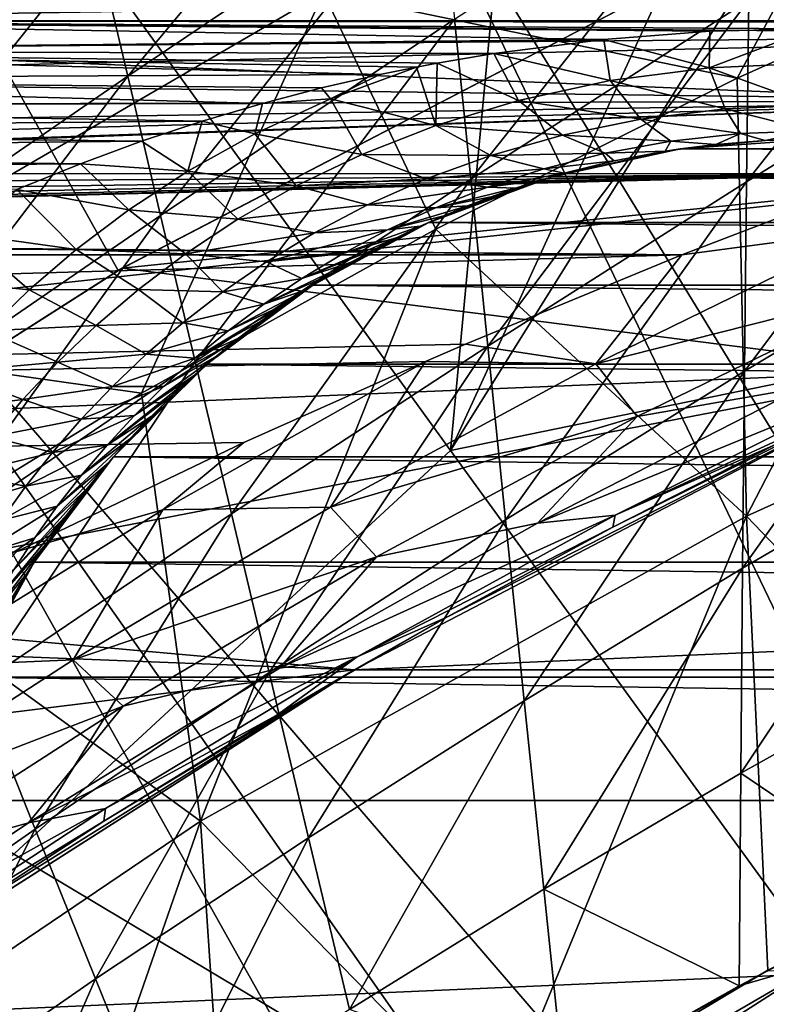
# Model space of a CAD drawing. Header units: metres. Extents: x -37.4 to 37.6, y -35 to 35.
# Tile 237 of 256: x -8.7 to -7.1, y 13.1 to 15.3. Entities that reach past the tile are written whole.
import ezdxf

# ---------------------------------------------------------------- set-up
doc = ezdxf.new("R2010")
doc.units = ezdxf.units.M
doc.layers.add('solid_506616_SW0001', color=7, linetype='CONTINUOUS')

msp = doc.modelspace()

# ---------------------------------------------------------------- linework, layer by layer
at = {"layer": 'solid_506616_SW0001'}
for points in [[(-8.553903, 16.965553, -102.800003), (-11.07969, 19.325901, -102.800003), (-19.325901, 11.07969, -102.800003)], [(-8.508724, 14.717389, -118.800003), (-9.760728, 13.918588, -118.800003), (-11.07969, 19.325901, -118.800003)], [(-7.191699, 15.403867, -118.800003), (-8.508724, 14.717389, -118.800003), (-11.07969, 19.325901, -118.800003)], [(-11.037953, 15.192441, 74.69883), (-7.63041, 17.70583, 74.661598), (-11.124949, 15.312181, 74.615677)], [(-11.037953, 15.192441, 74.69883), (-7.586429, 17.642927, 74.699814), (-7.63041, 17.70583, 74.661598)], [(-11.037953, 15.192441, 74.69883), (-7.54074, 17.577568, 74.731316), (-7.586429, 17.642927, 74.699814)], [(-11.037953, 15.192441, 74.69883), (-10.943933, 15.063034, 74.755753), (-7.54074, 17.577568, 74.731316)], [(-7.54074, 17.577568, 74.731316), (-10.943933, 15.063034, 74.755753), (-9.219512, 16.30098, 74.755966)], [(-7.493753, 17.510292, 74.756279), (-9.219512, 16.30098, 74.755966), (-7.791658, 14.329513, 75.34539)], [(-6.924844, 16.223522, 75.093391), (-7.493753, 17.510292, 74.756279), (-7.791658, 14.329513, 75.34539)], [(-8.103583, 16.072653, -3.846846), (-31.512634, 15.229818, -3.846846), (-30.424456, 17.30179, -3.846846)], [(-8.553782, 16.965578, -3.596469), (-29.4821, 17.221636, -3.596469), (-30.588604, 15.169502, -3.596469)], [(-8.553782, 16.965578, -3.596469), (-30.588604, 15.169502, -3.596469), (-9.96154, 16.179197, -3.596469)], [(-9.961311, 16.179316, -102.800003), (-8.553903, 16.965553, -102.800003), (-19.325901, 11.07969, -102.800003)], [(-9.561007, 16.425983, 20.149742), (-8.065548, 15.316598, 18.468651), (-9.33534, 14.577471, 18.468651)], [(-4.98498, 10.915584, 24.77), (-6.576528, 16.36632, 23.259241), (-7.940796, 15.74963, 23.259241)], [(-7.791658, 14.329513, 75.34539), (-9.219512, 16.30098, 74.755966), (-9.358871, 12.881983, 75.409752)], [(-6.793437, 15.926354, 75.167793), (-6.924844, 16.223522, 75.093391), (-7.791658, 14.329513, 75.34539)], [(-8.103583, 16.072653, -3.846846), (-9.437248, 15.327662, -3.846846), (-31.512634, 15.229818, -3.846846)], [(-9.961756, 15.247602, 22.960119), (-8.668594, 16.01816, 22.960119), (-10.047414, 15.378713, 22.808199)], [(-8.584354, 15.862496, 23.087713), (-8.668594, 16.01816, 22.960119), (-9.961756, 15.247602, 22.960119)], [(-9.357877, 15.18419, 51.448643), (-9.452003, 15.419141, 54.207222), (-8.681389, 15.956185, 54.206009)], [(-9.357877, 15.18419, 51.448643), (-8.681389, 15.956185, 54.206009), (-8.620162, 15.696609, 51.44772)], [(-8.065548, 15.316598, 18.468651), (-6.737504, 15.945447, 18.468651), (-7.174049, 15.131802, 19.03763)], [(-6.737504, 15.945447, 18.468651), (-6.51097, 15.428729, 19.03763), (-7.174049, 15.131802, 19.03763)], [(-6.228923, 14.649909, 75.472481), (-6.793437, 15.926354, 75.167793), (-7.791658, 14.329513, 75.34539)], [(-8.487943, 15.136456, 45.927605), (-8.555697, 15.423383, 48.687847), (-7.847669, 15.902636, 48.687103)], [(-8.487943, 15.136456, 45.927605), (-7.847669, 15.902636, 48.687103), (-7.816139, 15.588276, 45.926991)], [(-9.864948, 15.099428, 23.087713), (-8.584354, 15.862496, 23.087713), (-9.961756, 15.247602, 22.960119)], [(-8.492195, 15.692202, 23.18828), (-8.584354, 15.862496, 23.087713), (-9.864948, 15.099428, 23.087713)], [(-9.247851, 15.019465, 23.259241), (-7.940796, 15.74963, 23.259241), (-8.492195, 15.692202, 23.18828)], [(-5.498718, 10.666025, 24.77), (-7.940796, 15.74963, 23.259241), (-9.247851, 15.019465, 23.259241)], [(-5.498718, 10.666025, 24.77), (-4.98498, 10.915584, 24.77), (-7.940796, 15.74963, 23.259241)], [(-9.759041, 14.937325, 23.18828), (-8.492195, 15.692202, 23.18828), (-9.864948, 15.099428, 23.087713)], [(-9.247851, 15.019465, 23.259241), (-8.492195, 15.692202, 23.18828), (-9.759041, 14.937325, 23.18828)], [(-9.258788, 14.936891, 48.688557), (-9.357877, 15.18419, 51.448643), (-8.620162, 15.696609, 51.44772)], [(-9.258788, 14.936891, 48.688557), (-8.620162, 15.696609, 51.44772), (-8.555697, 15.423383, 48.687847)], [(-7.748101, 14.914281, 40.410385), (-7.782966, 15.258838, 43.167671), (-7.144287, 15.674839, 43.164173)], [(-7.748101, 14.914281, 40.410385), (-7.144287, 15.674839, 43.164173), (-7.148905, 15.299898, 40.407368)], [(-7.153443, 14.908392, 37.653824), (-6.545661, 15.679179, 40.402149), (-6.591078, 15.255339, 37.649548)], [(-7.153443, 14.908392, 37.653824), (-7.148905, 15.299898, 40.407368), (-6.545661, 15.679179, 40.402149)], [(-8.416844, 14.835779, 43.168209), (-8.487943, 15.136456, 45.927605), (-7.816139, 15.588276, 45.926991)], [(-8.416844, 14.835779, 43.168209), (-7.816139, 15.588276, 45.926991), (-7.782966, 15.258838, 43.167671)], [(-5.472742, 15.034891, 5.2), (-4.141418, 15.454722, 5.2), (-11.29814, 15.275865, 5.2)], [(-7.184354, 15.407265, -115.800003), (-4.141312, 15.454753, -115.800003), (-5.472595, 15.034947, -115.800003)], [(-9.154685, 14.677183, 45.928165), (-9.258788, 14.936891, 48.688557), (-8.555697, 15.423383, 48.687847)], [(-9.154685, 14.677183, 45.928165), (-8.555697, 15.423383, 48.687847), (-8.487943, 15.136456, 45.927605)], [(-7.153474, 14.188069, 18.299055), (-7.174049, 15.131802, 19.03763), (-6.51097, 15.428729, 19.03763)], [(-5.924471, 14.743614, 18.299055), (-7.153474, 14.188069, 18.299055), (-6.51097, 15.428729, 19.03763)], [(-7.191699, 15.403867, -118.800003), (-8.499596, 14.722588, -115.800003), (-8.508724, 14.717389, -118.800003)], [(-8.499596, 14.722588, -115.800003), (-7.184354, 15.407265, -115.800003), (-5.472595, 15.034947, -115.800003)], [(-7.191699, 15.403867, -118.800003), (-7.184354, 15.407265, -115.800003), (-8.499596, 14.722588, -115.800003)], [(9.753362, 15.255505, -144.458405), (-9.753426, 15.25548, -144.45845), (-9.603554, 15.324142, -144.328735)], [(-9.603554, 15.324142, -128.271255), (-9.753362, 15.255505, -128.141602), (-5.639312, 15.322466, -128.268066)], [(9.603554, 15.324142, -144.328735), (9.753362, 15.255505, -144.458405), (-9.603554, 15.324142, -144.328735)], [(-9.753362, 15.255505, -128.141602), (-5.957405, 15.225339, -128.085434), (-5.639312, 15.322466, -128.268066)], [(-9.33534, 14.577471, 18.468651), (-8.065548, 15.316598, 18.468651), (-8.458475, 14.453117, 19.03763)], [(-8.065548, 15.316598, 18.468651), (-7.823625, 14.806394, 19.03763), (-8.458475, 14.453117, 19.03763)], [(-8.065548, 15.316598, 18.468651), (-7.174049, 15.131802, 19.03763), (-7.823625, 14.806394, 19.03763)], [(-7.711493, 14.554568, 37.656353), (-7.748101, 14.914281, 40.410385), (-7.148905, 15.299898, 40.407368)], [(-7.711493, 14.554568, 37.656353), (-7.148905, 15.299898, 40.407368), (-7.153443, 14.908392, 37.653824)], [(-5.472742, 15.034891, 5.2), (-11.29814, 15.275865, 5.2), (-12.552989, 14.262619, 5.2)], [(-7.461674, 15.215444, -144.532883), (-9.909067, 15.190602, -144.578629), (-9.753426, 15.25548, -144.45845)], [(-9.753362, 15.255505, -128.141602), (-9.908955, 15.190644, -128.021454), (-5.957405, 15.225339, -128.085434)], [(9.753362, 15.255505, -144.458405), (7.011939, 15.238342, -144.490417), (-9.753426, 15.25548, -144.45845)], [(-7.232758, 15.233062, -144.500229), (-7.461674, 15.215444, -144.532883), (-9.753426, 15.25548, -144.45845)], [(-7.011939, 15.238342, -144.490417), (-7.232758, 15.233062, -144.500229), (-9.753426, 15.25548, -144.45845)], [(7.011939, 15.238342, -144.490417), (-7.011939, 15.238342, -144.490417), (-9.753426, 15.25548, -144.45845)], [(-8.34235, 14.5213, 40.410881), (-8.416844, 14.835779, 43.168209), (-7.782966, 15.258838, 43.167671)], [(-8.34235, 14.5213, 40.410881), (-7.782966, 15.258838, 43.167671), (-7.748101, 14.914281, 40.410385)], [(-7.157847, 14.500261, 34.904774), (-6.591078, 15.255339, 37.649548), (-6.637952, 14.813271, 34.901516)], [(-7.157847, 14.500261, 34.904774), (-7.153443, 14.908392, 37.653824), (-6.591078, 15.255339, 37.649548)], [(-10.070372, 15.129768, -127.910713), (-6.391935, 15.083279, -127.827415), (-5.957405, 15.225339, -128.085434)], [(-9.908955, 15.190644, -128.021454), (-10.070372, 15.129768, -127.910713), (-5.957405, 15.225339, -128.085434)], [(-7.234572, 15.154403, -144.663345), (-7.461674, 15.215444, -144.532883), (-7.232758, 15.233062, -144.500229)], [(-7.234572, 15.154403, -144.663345), (-7.232758, 15.233062, -144.500229), (-7.011939, 15.238342, -144.490417)], [(-7.234572, 15.154403, -144.663345), (-7.011939, 15.238342, -144.490417), (-7.011942, 15.164005, -144.644119)], [(-7.461674, 15.215444, -144.532883), (-7.698698, 15.185203, -144.588516), (-9.909067, 15.190602, -144.578629)], [(-7.448043, 15.126747, -144.718552), (-7.698698, 15.185203, -144.588516), (-7.461674, 15.215444, -144.532883)], [(-7.234572, 15.154403, -144.663345), (-7.448043, 15.126747, -144.718552), (-7.461674, 15.215444, -144.532883)], [(-7.94429, 15.139643, -144.671448), (-10.070517, 15.129716, -144.689377), (-9.909067, 15.190602, -144.578629)], [(-7.86536, 15.155747, -144.642258), (-7.94429, 15.139643, -144.671448), (-9.909067, 15.190602, -144.578629)], [(-7.820392, 15.164289, -144.626724), (-7.86536, 15.155747, -144.642258), (-9.909067, 15.190602, -144.578629)], [(-7.698698, 15.185203, -144.588516), (-7.820392, 15.164289, -144.626724), (-9.909067, 15.190602, -144.578629)], [(-7.645269, 15.084071, -144.80426), (-7.820392, 15.164289, -144.626724), (-7.698698, 15.185203, -144.588516)], [(-7.448043, 15.126747, -144.718552), (-7.645269, 15.084071, -144.80426), (-7.698698, 15.185203, -144.588516)], [(-8.050953, 15.087229, -144.767029), (-7.94429, 15.139643, -144.671448), (-7.86536, 15.155747, -144.642258)], [(-7.823706, 15.02992, -144.913895), (-8.050953, 15.087229, -144.767029), (-7.86536, 15.155747, -144.642258)], [(-7.823706, 15.02992, -144.913895), (-7.86536, 15.155747, -144.642258), (-7.820392, 15.164289, -144.626724)], [(-7.645269, 15.084071, -144.80426), (-7.823706, 15.02992, -144.913895), (-7.820392, 15.164289, -144.626724)], [(-7.200047, 15.065769, -144.917908), (-7.448043, 15.126747, -144.718552), (-7.234572, 15.154403, -144.663345)], [(-7.234572, 15.154403, -144.663345), (-7.011942, 15.164005, -144.644119), (-7.011944, 15.073424, -144.900345)], [(-7.200047, 15.065769, -144.917908), (-7.234572, 15.154403, -144.663345), (-7.011944, 15.073424, -144.900345)], [(-7.94429, 15.139643, -144.671448), (-8.070093, 15.110785, -144.723434), (-10.070517, 15.129716, -144.689377)], [(-9.045512, 14.405003, 43.168671), (-9.154685, 14.677183, 45.928165), (-8.487943, 15.136456, 45.927605)], [(-9.045512, 14.405003, 43.168671), (-8.487943, 15.136456, 45.927605), (-8.416844, 14.835779, 43.168209)], [(-8.050953, 15.087229, -144.767029), (-8.070093, 15.110785, -144.723434), (-7.94429, 15.139643, -144.671448)], [(-8.197564, 15.077197, -144.783401), (-10.238523, 15.072875, -144.791077), (-10.070517, 15.129716, -144.689377)], [(-10.070372, 15.129768, -127.910713), (-10.238366, 15.072927, -127.809013), (-6.391935, 15.083279, -127.827415)], [(-8.070093, 15.110785, -144.723434), (-8.197564, 15.077197, -144.783401), (-10.070517, 15.129716, -144.689377)], [(-7.153474, 14.188069, 18.299055), (-7.823625, 14.806394, 19.03763), (-7.174049, 15.131802, 19.03763)], [(-7.381252, 15.043674, -144.968536), (-7.645269, 15.084071, -144.80426), (-7.448043, 15.126747, -144.718552)], [(-7.381252, 15.043674, -144.968536), (-7.448043, 15.126747, -144.718552), (-7.200047, 15.065769, -144.917908)], [(-8.050953, 15.087229, -144.767029), (-8.197564, 15.077197, -144.783401), (-8.070093, 15.110785, -144.723434)], [(-10.786367, 14.927261, -127.555466), (-6.836881, 14.925784, -127.552948), (-6.391935, 15.083279, -127.827415)], [(-10.768267, 14.931161, -127.562126), (-10.786367, 14.927261, -127.555466), (-6.391935, 15.083279, -127.827415)], [(-10.58793, 14.973294, -127.634521), (-10.768267, 14.931161, -127.562126), (-6.391935, 15.083279, -127.827415)], [(-10.41154, 15.020576, -127.716743), (-10.58793, 14.973294, -127.634521), (-6.391935, 15.083279, -127.827415)], [(-8.327042, 15.039018, -144.850906), (-10.411698, 15.020531, -144.883331), (-10.238523, 15.072875, -144.791077)], [(-10.238366, 15.072927, -127.809013), (-10.41154, 15.020576, -127.716743), (-6.391935, 15.083279, -127.827415)], [(-8.197564, 15.077197, -144.783401), (-8.327042, 15.039018, -144.850906), (-10.238523, 15.072875, -144.791077)], [(-8.214045, 15.01166, -144.905502), (-8.327042, 15.039018, -144.850906), (-8.197564, 15.077197, -144.783401)], [(-8.050953, 15.087229, -144.767029), (-8.214045, 15.01166, -144.905502), (-8.197564, 15.077197, -144.783401)], [(-7.98294, 14.967631, -145.040848), (-8.214045, 15.01166, -144.905502), (-8.050953, 15.087229, -144.767029)], [(-7.823706, 15.02992, -144.913895), (-7.98294, 14.967631, -145.040848), (-8.050953, 15.087229, -144.767029)], [(-7.550186, 15.009376, -145.047668), (-7.823706, 15.02992, -144.913895), (-7.645269, 15.084071, -144.80426)], [(-7.550186, 15.009376, -145.047668), (-7.645269, 15.084071, -144.80426), (-7.381252, 15.043674, -144.968536)], [(-7.200047, 15.065769, -144.917908), (-7.011944, 15.073424, -144.900345), (-7.011943, 15.018418, -145.166489)], [(-7.381252, 15.043674, -144.968536), (-7.200047, 15.065769, -144.917908), (-7.166585, 15.012712, -145.182312)], [(-7.200047, 15.065769, -144.917908), (-7.011943, 15.018418, -145.166489), (-7.166585, 15.012712, -145.182312)], [(-6.761745, 14.500956, 5.2), (-5.472742, 15.034891, 5.2), (-12.552989, 14.262619, 5.2)], [(-8.327042, 15.039018, -144.850906), (-8.458003, 14.995965, -144.926178), (-10.411698, 15.020531, -144.883331)], [(-8.499596, 14.722588, -115.800003), (-5.472595, 15.034947, -115.800003), (-6.761913, 14.500858, -115.800003)], [(-8.358149, 14.931355, -145.053665), (-8.458003, 14.995965, -144.926178), (-8.327042, 15.039018, -144.850906)], [(-8.214045, 15.01166, -144.905502), (-8.358149, 14.931355, -145.053665), (-8.327042, 15.039018, -144.850906)], [(-7.704823, 14.965526, -145.149658), (-7.98294, 14.967631, -145.040848), (-7.823706, 15.02992, -144.913895)], [(-7.704823, 14.965526, -145.149658), (-7.823706, 15.02992, -144.913895), (-7.550186, 15.009376, -145.047668)], [(-7.550186, 15.009376, -145.047668), (-7.381252, 15.043674, -144.968536), (-7.316632, 14.996174, -145.22821)], [(-7.381252, 15.043674, -144.968536), (-7.166585, 15.012712, -145.182312), (-7.316632, 14.996174, -145.22821)], [(-8.458003, 14.995965, -144.926178), (-10.588095, 14.973253, -144.965546), (-10.411698, 15.020531, -144.883331)], [(-6.48769, 10.095042, 24.77), (-9.247851, 15.019465, 23.259241), (-10.488276, 14.181086, 23.259241)], [(-6, 10.392304, 24.77), (-5.498718, 10.666025, 24.77), (-9.247851, 15.019465, 23.259241)], [(-6.48769, 10.095042, 24.77), (-6, 10.392304, 24.77), (-9.247851, 15.019465, 23.259241)], [(-8.124532, 14.899682, -145.180557), (-8.358149, 14.931355, -145.053665), (-8.214045, 15.01166, -144.905502)], [(-7.98294, 14.967631, -145.040848), (-8.124532, 14.899682, -145.180557), (-8.214045, 15.01166, -144.905502)], [(-7.704823, 14.965526, -145.149658), (-7.550186, 15.009376, -145.047668), (-7.458454, 14.970231, -145.300491)], [(-7.550186, 15.009376, -145.047668), (-7.316632, 14.996174, -145.22821), (-7.458454, 14.970231, -145.300491)], [(-7.316632, 14.996174, -145.22821), (-7.166585, 15.012712, -145.182312), (-7.219746, 14.989175, -145.477615)], [(-7.166585, 15.012712, -145.182312), (-7.113388, 14.997425, -145.446655), (-7.219746, 14.989175, -145.477615)], [(-7.166585, 15.012712, -145.182312), (-7.011943, 15.018418, -145.166489), (-7.113388, 14.997425, -145.446655)], [(-7.113388, 14.997425, -145.446655), (-7.011943, 15.018418, -145.166489), (-7.011939, 15, -145.437286)], [(-8.458003, 14.995965, -144.926178), (-8.589736, 14.947597, -145.00972), (-10.588095, 14.973253, -144.965546)], [(-8.358149, 14.931355, -145.053665), (-8.589736, 14.947597, -145.00972), (-8.458003, 14.995965, -144.926178)], [(-7.458454, 14.970231, -145.300491), (-7.316632, 14.996174, -145.22821), (-7.329058, 14.974699, -145.530899)], [(-7.316632, 14.996174, -145.22821), (-7.219746, 14.989175, -145.477615), (-7.329058, 14.974699, -145.530899)], [(-7.329058, 14.974699, -145.530899), (-7.219746, 14.989175, -145.477615), (-7.295821, 14.979732, -156.300003)], [(-7.295821, 14.979732, -156.300003), (-7.011939, 15, -145.437286), (-7.011939, 15, -156.300003)], [(-7.113388, 14.997425, -145.446655), (-7.011939, 15, -145.437286), (-7.295821, 14.979732, -156.300003)], [(-7.295821, 14.979732, -156.300003), (-7.011939, 15, -156.300003), (7.295821, 14.979732, -156.300003)], [(-7.219746, 14.989175, -145.477615), (-7.113388, 14.997425, -145.446655), (-7.295821, 14.979732, -156.300003)], [(-8.589736, 14.947597, -145.00972), (-10.768446, 14.931123, -145.037933), (-10.588095, 14.973253, -144.965546)], [(-7.844712, 14.914647, -145.268784), (-8.124532, 14.899682, -145.180557), (-7.98294, 14.967631, -145.040848)], [(-7.844712, 14.914647, -145.268784), (-7.98294, 14.967631, -145.040848), (-7.704823, 14.965526, -145.149658)], [(-7.844712, 14.914647, -145.268784), (-7.704823, 14.965526, -145.149658), (-7.590544, 14.93662, -145.394531)], [(-7.704823, 14.965526, -145.149658), (-7.458454, 14.970231, -145.300491), (-7.590544, 14.93662, -145.394531)], [(-7.590544, 14.93662, -145.394531), (-7.458454, 14.970231, -145.300491), (-7.43892, 14.95389, -145.606857)], [(-7.295821, 14.979732, -156.300003), (7.572981, 14.919649, -156.300003), (-7.572981, 14.919649, -156.300003)], [(-7.329058, 14.974699, -145.530899), (-7.295821, 14.979732, -156.300003), (-7.572981, 14.919649, -156.300003)], [(-7.43892, 14.95389, -145.606857), (-7.329058, 14.974699, -145.530899), (-7.572981, 14.919649, -156.300003)], [(-7.458454, 14.970231, -145.300491), (-7.329058, 14.974699, -145.530899), (-7.43892, 14.95389, -145.606857)], [(-7.295821, 14.979732, -156.300003), (7.295821, 14.979732, -156.300003), (7.572981, 14.919649, -156.300003)], [(-8.589736, 14.947597, -145.00972), (-8.72679, 14.892081, -145.104309), (-10.768446, 14.931123, -145.037933)], [(-8.485793, 14.847938, -145.208252), (-8.72679, 14.892081, -145.104309), (-8.589736, 14.947597, -145.00972)], [(-8.358149, 14.931355, -145.053665), (-8.485793, 14.847938, -145.208252), (-8.589736, 14.947597, -145.00972)], [(-7.590544, 14.93662, -145.394531), (-7.43892, 14.95389, -145.606857), (-7.546658, 14.927194, -145.703217)], [(-7.546658, 14.927194, -145.703217), (-7.43892, 14.95389, -145.606857), (-7.572981, 14.919649, -156.300003)], [(-11.888721, 14.794429, -127.332565), (-7.29294, 14.75095, -127.261223), (-6.836881, 14.925784, -127.552948)], [(-11.699716, 14.803019, -127.346756), (-11.888721, 14.794429, -127.332565), (-6.836881, 14.925784, -127.552948)], [(-11.511389, 14.817356, -127.370499), (-11.699716, 14.803019, -127.346756), (-6.836881, 14.925784, -127.552948)], [(-11.323274, 14.837382, -127.403816), (-11.511389, 14.817356, -127.370499), (-6.836881, 14.925784, -127.552948)], [(-11.136234, 14.863057, -127.446777), (-11.323274, 14.837382, -127.403816), (-6.836881, 14.925784, -127.552948)], [(-10.951443, 14.894343, -127.499512), (-11.136234, 14.863057, -127.446777), (-6.836881, 14.925784, -127.552948)], [(-10.786367, 14.927261, -127.555466), (-10.951443, 14.894343, -127.499512), (-6.836881, 14.925784, -127.552948)], [(-8.25069, 14.827834, -145.329208), (-8.485793, 14.847938, -145.208252), (-8.358149, 14.931355, -145.053665)], [(-8.124532, 14.899682, -145.180557), (-8.25069, 14.827834, -145.329208), (-8.358149, 14.931355, -145.053665)], [(-7.844712, 14.914647, -145.268784), (-7.590544, 14.93662, -145.394531), (-7.712401, 14.897033, -145.505539)], [(-7.712401, 14.897033, -145.505539), (-7.590544, 14.93662, -145.394531), (-7.546658, 14.927194, -145.703217)], [(-7.712401, 14.897033, -145.505539), (-7.546658, 14.927194, -145.703217), (-7.599722, 14.911677, -145.758499)], [(-7.599722, 14.911677, -145.758499), (-7.546658, 14.927194, -145.703217), (-7.572981, 14.919649, -156.300003)], [(-6.887588, 14.804962, -127.334892), (-6.836881, 14.925784, -127.552948), (-7.29294, 14.75095, -127.261223)], [(-8.26441, 14.192974, 37.656815), (-8.34235, 14.5213, 40.410881), (-7.748101, 14.914281, 40.410385)], [(-8.26441, 14.192974, 37.656815), (-7.748101, 14.914281, 40.410385), (-7.711493, 14.554568, 37.656353)], [(-7.97092, 14.858627, -145.40097), (-8.25069, 14.827834, -145.329208), (-8.124532, 14.899682, -145.180557)], [(-7.97092, 14.858627, -145.40097), (-8.124532, 14.899682, -145.180557), (-7.844712, 14.914647, -145.268784)], [(-7.97092, 14.858627, -145.40097), (-7.844712, 14.914647, -145.268784), (-7.712401, 14.897033, -145.505539)], [(-7.572981, 14.919649, -156.300003), (7.838977, 14.820948, -156.300003), (-7.838977, 14.820948, -156.300003)], [(-7.599722, 14.911677, -145.758499), (-7.572981, 14.919649, -156.300003), (-7.838977, 14.820948, -156.300003)], [(-7.652134, 14.894769, -145.818451), (-7.599722, 14.911677, -145.758499), (-7.838977, 14.820948, -156.300003)], [(-7.712401, 14.897033, -145.505539), (-7.599722, 14.911677, -145.758499), (-7.652134, 14.894769, -145.818451)], [(-7.673091, 14.17966, 34.906773), (-7.711493, 14.554568, 37.656353), (-7.153443, 14.908392, 37.653824)], [(-7.673091, 14.17966, 34.906773), (-7.153443, 14.908392, 37.653824), (-7.157847, 14.500261, 34.904774)], [(-7.572981, 14.919649, -156.300003), (7.572981, 14.919649, -156.300003), (7.838977, 14.820948, -156.300003)], [(-8.599229, 14.762453, -145.367599), (-8.841055, 14.796461, -145.266312), (-8.72679, 14.892081, -145.104309)], [(-8.485793, 14.847938, -145.208252), (-8.599229, 14.762453, -145.367599), (-8.72679, 14.892081, -145.104309)], [(-7.97092, 14.858627, -145.40097), (-7.712401, 14.897033, -145.505539), (-7.824581, 14.852762, -145.629913)], [(-7.704027, 14.876436, -145.882919), (-7.652134, 14.894769, -145.818451), (-7.838977, 14.820948, -156.300003)], [(-7.824581, 14.852762, -145.629913), (-7.712401, 14.897033, -145.505539), (-7.652134, 14.894769, -145.818451)], [(-7.824581, 14.852762, -145.629913), (-7.652134, 14.894769, -145.818451), (-7.704027, 14.876436, -145.882919)], [(-8.085017, 14.798852, -145.542709), (-8.25069, 14.827834, -145.329208), (-7.97092, 14.858627, -145.40097)], [(-8.085017, 14.798852, -145.542709), (-7.97092, 14.858627, -145.40097), (-7.824581, 14.852762, -145.629913)], [(-7.755492, 14.856645, -145.951675), (-7.704027, 14.876436, -145.882919), (-7.838977, 14.820948, -156.300003)], [(-7.824581, 14.852762, -145.629913), (-7.704027, 14.876436, -145.882919), (-7.755492, 14.856645, -145.951675)], [(-8.931218, 14.120287, 40.411278), (-9.045512, 14.405003, 43.168671), (-8.416844, 14.835779, 43.168209)], [(-8.931218, 14.120287, 40.411278), (-8.416844, 14.835779, 43.168209), (-8.34235, 14.5213, 40.410881)], [(-8.363445, 14.753277, -145.48436), (-8.599229, 14.762453, -145.367599), (-8.485793, 14.847938, -145.208252)], [(-8.25069, 14.827834, -145.329208), (-8.363445, 14.753277, -145.48436), (-8.485793, 14.847938, -145.208252)], [(-8.085017, 14.798852, -145.542709), (-7.824581, 14.852762, -145.629913), (-7.927992, 14.804811, -145.76445)], [(-7.927992, 14.804811, -145.76445), (-7.755492, 14.856645, -145.951675), (-7.806426, 14.835426, -146.024811)], [(-7.927992, 14.804811, -145.76445), (-7.824581, 14.852762, -145.629913), (-7.755492, 14.856645, -145.951675)], [(-7.806426, 14.835426, -146.024811), (-7.755492, 14.856645, -145.951675), (-7.838977, 14.820948, -156.300003)], [(-8.085017, 14.798852, -145.542709), (-8.363445, 14.753277, -145.48436), (-8.25069, 14.827834, -145.329208)], [(-7.838977, 14.820948, -156.300003), (8.088608, 14.685449, -156.300003), (-8.088608, 14.685449, -156.300003)], [(-7.856977, 14.812708, -146.102264), (-7.838977, 14.820948, -156.300003), (-8.088608, 14.685449, -156.300003)], [(-7.927992, 14.804811, -145.76445), (-7.806426, 14.835426, -146.024811), (-7.856977, 14.812708, -146.102264)], [(-7.856977, 14.812708, -146.102264), (-7.806426, 14.835426, -146.024811), (-7.838977, 14.820948, -156.300003)], [(-7.838977, 14.820948, -156.300003), (7.838977, 14.820948, -156.300003), (8.088608, 14.685449, -156.300003)], [(-11.888721, 14.794429, -127.332565), (-12.078427, 14.791615, -127.327927), (-7.29294, 14.75095, -127.261223)], [(-8.700583, 14.67555, -145.530151), (-8.942727, 14.699929, -145.430237), (-8.841055, 14.796461, -145.266312)], [(-8.599229, 14.762453, -145.367599), (-8.700583, 14.67555, -145.530151), (-8.841055, 14.796461, -145.266312)], [(-8.330936, 13.5303, 18.299055), (-8.458475, 14.453117, 19.03763), (-7.823625, 14.806394, 19.03763)], [(-8.188477, 14.736263, -145.691635), (-8.363445, 14.753277, -145.48436), (-8.085017, 14.798852, -145.542709)], [(-7.153474, 14.188069, 18.299055), (-8.330936, 13.5303, 18.299055), (-7.823625, 14.806394, 19.03763)], [(-8.188477, 14.736263, -145.691635), (-7.927992, 14.804811, -145.76445), (-8.02354, 14.753876, -145.906937)], [(-8.188477, 14.736263, -145.691635), (-8.085017, 14.798852, -145.542709), (-7.927992, 14.804811, -145.76445)], [(-7.907103, 14.788486, -146.183945), (-7.856977, 14.812708, -146.102264), (-8.088608, 14.685449, -156.300003)], [(-8.02354, 14.753876, -145.906937), (-7.856977, 14.812708, -146.102264), (-7.907103, 14.788486, -146.183945)], [(-8.02354, 14.753876, -145.906937), (-7.927992, 14.804811, -145.76445), (-7.856977, 14.812708, -146.102264)], [(-6.887588, 14.804962, -127.334892), (-7.29294, 14.75095, -127.261223), (-7.478304, 14.515954, -126.855835)], [(-6.887588, 14.804962, -127.334892), (-7.478304, 14.515954, -126.855835), (-6.810186, 14.685141, -127.043335)], [(-7.162063, 14.075448, 32.161438), (-6.637952, 14.813271, 34.901516), (-6.686237, 14.352881, 32.159256)], [(-7.162063, 14.075448, 32.161438), (-7.157847, 14.500261, 34.904774), (-6.637952, 14.813271, 34.901516)], [(-12.078427, 14.791615, -127.327927), (-36.375, 14.756353, -127.27005), (-7.29294, 14.75095, -127.261223)], [(-8.112121, 14.700441, -146.055679), (-7.907103, 14.788486, -146.183945), (-7.956802, 14.762734, -146.269943)], [(-8.112121, 14.700441, -146.055679), (-8.02354, 14.753876, -145.906937), (-7.907103, 14.788486, -146.183945)], [(-7.956802, 14.762734, -146.269943), (-7.907103, 14.788486, -146.183945), (-8.088608, 14.685449, -156.300003)], [(-36.375, 14.756353, -127.27005), (-36.375, 13.935053, -126.047958), (-7.29294, 14.75095, -127.261223)], [(-36.375, 13.935053, -126.047958), (-7.759705, 14.558619, -126.954597), (-7.29294, 14.75095, -127.261223)], [(-8.464691, 14.676766, -145.644318), (-8.700583, 14.67555, -145.530151), (-8.599229, 14.762453, -145.367599)], [(-8.363445, 14.753277, -145.48436), (-8.464691, 14.676766, -145.644318), (-8.599229, 14.762453, -145.367599)], [(-8.282701, 14.671481, -145.846085), (-8.464691, 14.676766, -145.644318), (-8.363445, 14.753277, -145.48436)], [(-8.282701, 14.671481, -145.846085), (-8.363445, 14.753277, -145.48436), (-8.188477, 14.736263, -145.691635)], [(-8.188477, 14.736263, -145.691635), (-8.02354, 14.753876, -145.906937), (-8.112121, 14.700441, -146.055679)], [(-8.112121, 14.700441, -146.055679), (-7.956802, 14.762734, -146.269943), (-8.006262, 14.735316, -146.360229)], [(-8.006262, 14.735316, -146.360229), (-7.956802, 14.762734, -146.269943), (-8.088608, 14.685449, -156.300003)], [(-7.478304, 14.515954, -126.855835), (-7.29294, 14.75095, -127.261223), (-7.759705, 14.558619, -126.954597)], [(-8.282701, 14.671481, -145.846085), (-8.188477, 14.736263, -145.691635), (-8.112121, 14.700441, -146.055679)], [(-8.194522, 14.644862, -146.209274), (-8.006262, 14.735316, -146.360229), (-8.05535, 14.706251, -146.454773)], [(-8.194522, 14.644862, -146.209274), (-8.112121, 14.700441, -146.055679), (-8.006262, 14.735316, -146.360229)], [(-8.05535, 14.706251, -146.454773), (-8.006262, 14.735316, -146.360229), (-8.088608, 14.685449, -156.300003)], [(-5.924471, 14.743614, 18.299055), (-6.508256, 13.514533, 17.6), (-7.153474, 14.188069, 18.299055)], [(-8.508724, 14.717389, -118.800003), (-9.750841, 13.925555, -115.800003), (-9.760728, 13.918588, -118.800003)], [(-9.750841, 13.925555, -115.800003), (-8.499596, 14.722588, -115.800003), (-6.761913, 14.500858, -115.800003)], [(-8.508724, 14.717389, -118.800003), (-8.499596, 14.722588, -115.800003), (-9.750841, 13.925555, -115.800003)], [(-8.700583, 14.67555, -145.530151), (-8.791454, 14.587666, -145.695023), (-8.942727, 14.699929, -145.430237)], [(-8.282701, 14.671481, -145.846085), (-8.112121, 14.700441, -146.055679), (-8.194522, 14.644862, -146.209274)], [(-8.194522, 14.644862, -146.209274), (-8.05535, 14.706251, -146.454773), (-8.104148, 14.675434, -146.553726)], [(-8.104148, 14.675434, -146.553726), (-8.05535, 14.706251, -146.454773), (-8.088608, 14.685449, -156.300003)], [(-8.556064, 14.598788, -145.807693), (-8.791454, 14.587666, -145.695023), (-8.700583, 14.67555, -145.530151)], [(-8.464691, 14.676766, -145.644318), (-8.556064, 14.598788, -145.807693), (-8.700583, 14.67555, -145.530151)], [(-8.368906, 14.604923, -146.004669), (-8.556064, 14.598788, -145.807693), (-8.464691, 14.676766, -145.644318)], [(-8.368906, 14.604923, -146.004669), (-8.464691, 14.676766, -145.644318), (-8.282701, 14.671481, -145.846085)], [(-8.368906, 14.604923, -146.004669), (-8.282701, 14.671481, -145.846085), (-8.194522, 14.644862, -146.209274)], [(-8.088608, 14.685449, -156.300003), (8.316927, 14.515573, -156.300003), (-8.316927, 14.515573, -156.300003)], [(-8.104148, 14.675434, -146.553726), (-8.088608, 14.685449, -156.300003), (-8.316927, 14.515573, -156.300003)], [(-8.152719, 14.642748, -146.657166), (-8.104148, 14.675434, -146.553726), (-8.316927, 14.515573, -156.300003)], [(-8.271347, 14.587373, -146.366852), (-8.104148, 14.675434, -146.553726), (-8.152719, 14.642748, -146.657166)], [(-8.271347, 14.587373, -146.366852), (-8.194522, 14.644862, -146.209274), (-8.104148, 14.675434, -146.553726)], [(-8.088608, 14.685449, -156.300003), (8.088608, 14.685449, -156.300003), (8.316927, 14.515573, -156.300003)], [(-7.478304, 14.515954, -126.855835), (-7.389225, 14.402709, -126.567871), (-6.810186, 14.685141, -127.043335)], [(-6.810186, 14.685141, -127.043335), (-7.389225, 14.402709, -126.567871), (-7.032985, 14.465014, -126.494804)], [(-8.368906, 14.604923, -146.004669), (-8.194522, 14.644862, -146.209274), (-8.271347, 14.587373, -146.366852)], [(-6.228923, 14.649909, 75.472481), (-7.791658, 14.329513, 75.34539), (-6.35379, 12.350456, 75.850883)], [(-8.343163, 14.528148, -146.527557), (-8.152719, 14.642748, -146.657166), (-8.200915, 14.608209, -146.76506)], [(-8.343163, 14.528148, -146.527557), (-8.271347, 14.587373, -146.366852), (-8.152719, 14.642748, -146.657166)], [(-8.200915, 14.608209, -146.76506), (-8.152719, 14.642748, -146.657166), (-8.316927, 14.515573, -156.300003)], [(-8.447992, 14.536875, -146.166565), (-8.556064, 14.598788, -145.807693), (-8.368906, 14.604923, -146.004669)], [(-8.447992, 14.536875, -146.166565), (-8.368906, 14.604923, -146.004669), (-8.271347, 14.587373, -146.366852)], [(-8.343163, 14.528148, -146.527557), (-8.200915, 14.608209, -146.76506), (-8.248894, 14.571605, -146.877625)], [(-8.248894, 14.571605, -146.877625), (-8.200915, 14.608209, -146.76506), (-8.316927, 14.515573, -156.300003)], [(-8.638756, 14.519676, -145.973755), (-8.873148, 14.499081, -145.861603), (-8.791454, 14.587666, -145.695023)], [(-8.556064, 14.598788, -145.807693), (-8.638756, 14.519676, -145.973755), (-8.791454, 14.587666, -145.695023)], [(-8.447992, 14.536875, -146.166565), (-8.638756, 14.519676, -145.973755), (-8.556064, 14.598788, -145.807693)], [(-8.447992, 14.536875, -146.166565), (-8.271347, 14.587373, -146.366852), (-8.343163, 14.528148, -146.527557)], [(-9.33534, 14.577471, 18.468651), (-8.458475, 14.453117, 19.03763), (-9.077405, 14.072638, 19.03763)], [(-8.410401, 14.467311, -146.690796), (-8.248894, 14.571605, -146.877625), (-8.29657, 14.532881, -146.994904)], [(-8.410401, 14.467311, -146.690796), (-8.343163, 14.528148, -146.527557), (-8.248894, 14.571605, -146.877625)], [(-8.29657, 14.532881, -146.994904), (-8.248894, 14.571605, -146.877625), (-8.316927, 14.515573, -156.300003)], [(-36.375, 13.935053, -126.047958), (-7.84606, 14.521481, -126.896988), (-7.759705, 14.558619, -126.954597)], [(-8.182975, 13.850761, 34.907196), (-8.26441, 14.192974, 37.656815), (-7.711493, 14.554568, 37.656353)], [(-8.182975, 13.850761, 34.907196), (-7.711493, 14.554568, 37.656353), (-7.673091, 14.17966, 34.906773)], [(-7.478304, 14.515954, -126.855835), (-7.759705, 14.558619, -126.954597), (-7.84606, 14.521481, -126.896988)], [(-36.375, 13.935053, -126.047958), (-8.237499, 14.346546, -126.632187), (-7.84606, 14.521481, -126.896988)], [(-8.81175, 13.822983, 37.657162), (-8.931218, 14.120287, 40.411278), (-8.34235, 14.5213, 40.410881)], [(-8.638756, 14.519676, -145.973755), (-8.713869, 14.439618, -146.141785), (-8.873148, 14.499081, -145.861603)], [(-8.81175, 13.822983, 37.657162), (-8.34235, 14.5213, 40.410881), (-8.26441, 14.192974, 37.656815)], [(-8.520797, 14.467513, -146.331009), (-8.713869, 14.439618, -146.141785), (-8.638756, 14.519676, -145.973755)], [(-8.520797, 14.467513, -146.331009), (-8.638756, 14.519676, -145.973755), (-8.447992, 14.536875, -146.166565)], [(-8.520797, 14.467513, -146.331009), (-8.447992, 14.536875, -146.166565), (-8.343163, 14.528148, -146.527557)], [(-8.520797, 14.467513, -146.331009), (-8.343163, 14.528148, -146.527557), (-8.410401, 14.467311, -146.690796)], [(-8.473394, 14.404953, -146.856125), (-8.29657, 14.532881, -146.994904), (-8.343879, 14.491957, -147.116928)], [(-8.473394, 14.404953, -146.856125), (-8.410401, 14.467311, -146.690796), (-8.29657, 14.532881, -146.994904)], [(-8.411937, 14.201392, -126.416656), (-7.84606, 14.521481, -126.896988), (-8.237499, 14.346546, -126.632187)], [(-8.411937, 14.201392, -126.416656), (-8.050369, 14.206938, -126.372482), (-7.84606, 14.521481, -126.896988)], [(-8.343879, 14.491957, -147.116928), (-8.29657, 14.532881, -146.994904), (-8.316927, 14.515573, -156.300003)], [(-7.478304, 14.515954, -126.855835), (-7.84606, 14.521481, -126.896988), (-8.050369, 14.206938, -126.372482)], [(-7.999619, 13.856553, 5.2), (-6.761745, 14.500956, 5.2), (-12.552989, 14.262619, 5.2)], [(-9.750841, 13.925555, -115.800003), (-6.761913, 14.500858, -115.800003), (-7.999762, 13.856497, -115.800003)], [(-8.713869, 14.439618, -146.141785), (-8.946841, 14.40993, -146.029312), (-8.873148, 14.499081, -145.861603)], [(-8.316927, 14.515573, -156.300003), (8.518442, 14.315405, -156.300003), (-8.518442, 14.315405, -156.300003)], [(-8.343879, 14.491957, -147.116928), (-8.316927, 14.515573, -156.300003), (-8.518442, 14.315405, -156.300003)], [(-8.316927, 14.515573, -156.300003), (8.316927, 14.515573, -156.300003), (8.518442, 14.315405, -156.300003)], [(-7.478304, 14.515954, -126.855835), (-8.050369, 14.206938, -126.372482), (-7.389225, 14.402709, -126.567871)], [(-7.800016, 13.969958, -125.097404), (-7.999762, 13.856497, -115.800003), (-6.761913, 14.500858, -115.800003)], [(-7.999762, 13.856497, -3.596469), (-6.761913, 14.500858, -3.596469), (-7.999619, 13.856553, 5.2)], [(-7.999762, 13.856497, -3.596469), (7.999762, 13.856497, -3.596469), (6.761913, 14.500858, -3.596469)], [(-7.999762, 13.856497, -3.596469), (6.761913, 14.500858, -3.596469), (-6.761913, 14.500858, -3.596469)], [(-6.761913, 14.500858, -3.596469), (-6.761745, 14.500956, 5.2), (-7.999619, 13.856553, 5.2)], [(-7.441657, 14.164101, -125.410019), (-7.800016, 13.969958, -125.097404), (-6.761913, 14.500858, -115.800003)], [(-7.632844, 13.789515, 32.162857), (-7.673091, 14.17966, 34.906773), (-7.157847, 14.500261, 34.904774)], [(-7.632844, 13.789515, 32.162857), (-7.157847, 14.500261, 34.904774), (-7.162063, 14.075448, 32.161438)], [(-7.091587, 14.342573, -125.710487), (-7.441657, 14.164101, -125.410019), (-6.761913, 14.500858, -115.800003)], [(-7.437263, 14.190295, -125.780457), (-7.091587, 14.342573, -125.710487), (-6.747813, 14.507482, -125.998924)], [(-7.437263, 14.190295, -125.780457), (-6.747813, 14.507482, -125.998924), (-6.866861, 14.47491, -126.26265)], [(-8.532457, 14.341141, -147.023102), (-8.343879, 14.491957, -147.116928), (-8.390959, 14.448552, -147.244034)], [(-8.532457, 14.341141, -147.023102), (-8.473394, 14.404953, -146.856125), (-8.343879, 14.491957, -147.116928)], [(-8.390959, 14.448552, -147.244034), (-8.343879, 14.491957, -147.116928), (-8.518442, 14.315405, -156.300003)], [(-6.866861, 14.47491, -126.26265), (-7.032985, 14.465014, -126.494804), (-7.604442, 14.17301, -126.011421)], [(-7.437263, 14.190295, -125.780457), (-6.866861, 14.47491, -126.26265), (-7.604442, 14.17301, -126.011421)], [(-8.587951, 14.396964, -146.497437), (-8.713869, 14.439618, -146.141785), (-8.520797, 14.467513, -146.331009)], [(-8.587951, 14.396964, -146.497437), (-8.520797, 14.467513, -146.331009), (-8.410401, 14.467311, -146.690796)], [(-8.587951, 14.396964, -146.497437), (-8.410401, 14.467311, -146.690796), (-8.473394, 14.404953, -146.856125)], [(-7.389225, 14.402709, -126.567871), (-7.604442, 14.17301, -126.011421), (-7.032985, 14.465014, -126.494804)], [(-8.330936, 13.5303, 18.299055), (-9.077405, 14.072638, 19.03763), (-8.458475, 14.453117, 19.03763)], [(-8.713869, 14.439618, -146.141785), (-8.782234, 14.358743, -146.311264), (-8.946841, 14.40993, -146.029312)], [(-8.587951, 14.396964, -146.497437), (-8.782234, 14.358743, -146.311264), (-8.713869, 14.439618, -146.141785)], [(-8.532457, 14.341141, -147.023102), (-8.390959, 14.448552, -147.244034), (-8.437575, 14.402698, -147.376083)], [(-8.437575, 14.402698, -147.376083), (-8.390959, 14.448552, -147.244034), (-8.518442, 14.315405, -156.300003)], [(-8.649934, 14.325323, -146.665451), (-8.782234, 14.358743, -146.311264), (-8.587951, 14.396964, -146.497437)], [(-8.649934, 14.325323, -146.665451), (-8.473394, 14.404953, -146.856125), (-8.532457, 14.341141, -147.023102)], [(-8.649934, 14.325323, -146.665451), (-8.587951, 14.396964, -146.497437), (-8.473394, 14.404953, -146.856125)], [(-8.587819, 14.275925, -147.191376), (-8.437575, 14.402698, -147.376083), (-8.483776, 14.35414, -147.513397)], [(-8.587819, 14.275925, -147.191376), (-8.532457, 14.341141, -147.023102), (-8.437575, 14.402698, -147.376083)], [(-8.483776, 14.35414, -147.513397), (-8.437575, 14.402698, -147.376083), (-8.518442, 14.315405, -156.300003)], [(-8.050369, 14.206938, -126.372482), (-7.95128, 14.100349, -126.088043), (-7.389225, 14.402709, -126.567871)], [(-7.389225, 14.402709, -126.567871), (-7.95128, 14.100349, -126.088043), (-7.604442, 14.17301, -126.011421)], [(-8.649934, 14.325323, -146.665451), (-8.844471, 14.27715, -146.481888), (-8.782234, 14.358743, -146.311264)], [(-8.639647, 14.209344, -147.360718), (-8.483776, 14.35414, -147.513397), (-8.529551, 14.302634, -147.656219)], [(-8.639647, 14.209344, -147.360718), (-8.587819, 14.275925, -147.191376), (-8.483776, 14.35414, -147.513397)], [(-8.529551, 14.302634, -147.656219), (-8.483776, 14.35414, -147.513397), (-8.518442, 14.315405, -156.300003)], [(-7.166039, 13.633894, 29.425053), (-6.686237, 14.352881, 32.159256), (-6.735887, 13.87408, 29.423965)], [(-7.166039, 13.633894, 29.425053), (-7.162063, 14.075448, 32.161438), (-6.686237, 14.352881, 32.159256)], [(-36.375, 13.935053, -126.047958), (-8.727016, 14.111446, -126.292152), (-8.237499, 14.346546, -126.632187)], [(-6.35379, 12.350456, 75.850883), (-7.791658, 14.329513, 75.34539), (-9.358871, 12.881983, 75.409752)], [(-8.411937, 14.201392, -126.416656), (-8.237499, 14.346546, -126.632187), (-8.727016, 14.111446, -126.292152)], [(-8.707193, 14.252643, -146.834686), (-8.532457, 14.341141, -147.023102), (-8.587819, 14.275925, -147.191376)], [(-8.707193, 14.252643, -146.834686), (-8.649934, 14.325323, -146.665451), (-8.532457, 14.341141, -147.023102)], [(-7.437263, 14.190295, -125.780457), (-7.441657, 14.164101, -125.410019), (-7.091587, 14.342573, -125.710487)], [(-8.707193, 14.252643, -146.834686), (-8.844471, 14.27715, -146.481888), (-8.649934, 14.325323, -146.665451)], [(-8.518442, 14.315405, -156.300003), (8.689415, 14.088988, -156.300003), (-8.689415, 14.088988, -156.300003)], [(-8.529551, 14.302634, -147.656219), (-8.518442, 14.315405, -156.300003), (-8.689415, 14.088988, -156.300003)], [(-8.518442, 14.315405, -156.300003), (8.518442, 14.315405, -156.300003), (8.689415, 14.088988, -156.300003)], [(-8.574618, 14.248211, -147.804428), (-8.529551, 14.302634, -147.656219), (-8.689415, 14.088988, -156.300003)], [(-8.688105, 14.141429, -147.530853), (-8.529551, 14.302634, -147.656219), (-8.574618, 14.248211, -147.804428)], [(-8.688105, 14.141429, -147.530853), (-8.639647, 14.209344, -147.360718), (-8.529551, 14.302634, -147.656219)], [(-7.999619, 13.856553, 5.2), (-12.552989, 14.262619, 5.2), (-13.717233, 13.146718, 5.2)], [(-8.707193, 14.252643, -146.834686), (-8.901161, 14.194881, -146.653305), (-8.844471, 14.27715, -146.481888)], [(-8.760058, 14.178967, -147.004837), (-8.587819, 14.275925, -147.191376), (-8.639647, 14.209344, -147.360718)], [(-8.760058, 14.178967, -147.004837), (-8.707193, 14.252643, -146.834686), (-8.587819, 14.275925, -147.191376)], [(-8.760058, 14.178967, -147.004837), (-8.901161, 14.194881, -146.653305), (-8.707193, 14.252643, -146.834686)], [(-8.733315, 14.072204, -147.701569), (-8.574618, 14.248211, -147.804428), (-8.6191, 14.190392, -147.958527)], [(-8.733315, 14.072204, -147.701569), (-8.688105, 14.141429, -147.530853), (-8.574618, 14.248211, -147.804428)], [(-8.6191, 14.190392, -147.958527), (-8.574618, 14.248211, -147.804428), (-8.689415, 14.088988, -156.300003)], [(-8.411937, 14.201392, -126.416656), (-8.727016, 14.111446, -126.292152), (-8.959312, 13.862712, -125.936813)], [(-8.411937, 14.201392, -126.416656), (-8.959312, 13.862712, -125.936813), (-8.605335, 13.87795, -125.887291)], [(-8.808772, 14.104332, -147.175705), (-8.639647, 14.209344, -147.360718), (-8.688105, 14.141429, -147.530853)], [(-8.808772, 14.104332, -147.175705), (-8.760058, 14.178967, -147.004837), (-8.639647, 14.209344, -147.360718)], [(-8.050369, 14.206938, -126.372482), (-8.605335, 13.87795, -125.887291), (-7.95128, 14.100349, -126.088043)], [(-8.411937, 14.201392, -126.416656), (-8.605335, 13.87795, -125.887291), (-8.050369, 14.206938, -126.372482)], [(-7.417908, 9.432637, 24.77), (-10.488276, 14.181086, 23.259241), (-11.653131, 13.24053, 23.259241)], [(-6.960683, 9.774912, 24.77), (-6.48769, 10.095042, 24.77), (-10.488276, 14.181086, 23.259241)], [(-7.417908, 9.432637, 24.77), (-6.960683, 9.774912, 24.77), (-10.488276, 14.181086, 23.259241)], [(-8.687062, 13.513038, 34.907494), (-8.81175, 13.822983, 37.657162), (-8.26441, 14.192974, 37.656815)], [(-8.775347, 14.001693, -147.872681), (-8.6191, 14.190392, -147.958527), (-8.662736, 14.129101, -148.118515)], [(-8.775347, 14.001693, -147.872681), (-8.733315, 14.072204, -147.701569), (-8.6191, 14.190392, -147.958527)], [(-8.662736, 14.129101, -148.118515), (-8.6191, 14.190392, -147.958527), (-8.689415, 14.088988, -156.300003)], [(-8.687062, 13.513038, 34.907494), (-8.26441, 14.192974, 37.656815), (-8.182975, 13.850761, 34.907196)], [(-7.153474, 14.188069, 18.299055), (-7.693489, 12.876732, 17.6), (-8.330936, 13.5303, 18.299055)], [(-8.097993, 13.494623, 32.163204), (-8.182975, 13.850761, 34.907196), (-7.673091, 14.17966, 34.906773)], [(-7.437263, 14.190295, -125.780457), (-7.604442, 14.17301, -126.011421), (-8.160533, 13.860326, -125.52478)], [(-7.993386, 13.884648, -125.294426), (-7.437263, 14.190295, -125.780457), (-8.160533, 13.860326, -125.52478)], [(-8.097993, 13.494623, 32.163204), (-7.673091, 14.17966, 34.906773), (-7.632844, 13.789515, 32.162857)], [(-7.993386, 13.884648, -125.294426), (-7.441657, 14.164101, -125.410019), (-7.437263, 14.190295, -125.780457)], [(-7.153474, 14.188069, 18.299055), (-7.10803, 13.208933, 17.6), (-7.693489, 12.876732, 17.6)], [(-7.153474, 14.188069, 18.299055), (-6.508256, 13.514533, 17.6), (-7.10803, 13.208933, 17.6)], [(-7.95128, 14.100349, -126.088043), (-8.160533, 13.860326, -125.52478), (-7.604442, 14.17301, -126.011421)], [(-7.993386, 13.884648, -125.294426), (-7.800016, 13.969958, -125.097404), (-7.441657, 14.164101, -125.410019)], [(-8.853565, 14.028762, -147.347031), (-8.688105, 14.141429, -147.530853), (-8.733315, 14.072204, -147.701569)], [(-8.853565, 14.028762, -147.347031), (-8.808772, 14.104332, -147.175705), (-8.688105, 14.141429, -147.530853)], [(-8.814262, 13.929917, -148.044022), (-8.662736, 14.129101, -148.118515), (-8.705338, 14.064141, -148.284531)], [(-8.814262, 13.929917, -148.044022), (-8.775347, 14.001693, -147.872681), (-8.662736, 14.129101, -148.118515)], [(-8.705338, 14.064141, -148.284531), (-8.662736, 14.129101, -148.118515), (-8.689415, 14.088988, -156.300003)], [(-8.605335, 13.87795, -125.887291), (-8.497621, 13.778063, -125.606262), (-7.95128, 14.100349, -126.088043)], [(-7.95128, 14.100349, -126.088043), (-8.497621, 13.778063, -125.606262), (-8.160533, 13.860326, -125.52478)], [(-8.330936, 13.5303, 18.299055), (-9.448374, 12.775044, 18.299055), (-9.077405, 14.072638, 19.03763)], [(-8.689415, 14.088988, -156.300003), (8.826604, 13.840782, -156.300003), (-8.826604, 13.840782, -156.300003)], [(-8.705338, 14.064141, -148.284531), (-8.689415, 14.088988, -156.300003), (-8.826604, 13.840782, -156.300003)], [(-8.689415, 14.088988, -156.300003), (8.689415, 14.088988, -156.300003), (8.826604, 13.840782, -156.300003)], [(-7.590702, 13.384095, 29.42581), (-7.632844, 13.789515, 32.162857), (-7.162063, 14.075448, 32.161438)], [(-7.590702, 13.384095, 29.42581), (-7.162063, 14.075448, 32.161438), (-7.166039, 13.633894, 29.425053)], [(-8.733224, 14.018418, -148.398941), (-8.705338, 14.064141, -148.284531), (-8.826604, 13.840782, -156.300003)], [(-8.814262, 13.929917, -148.044022), (-8.705338, 14.064141, -148.284531), (-8.733224, 14.018418, -148.398941)], [(-7.800016, 13.969958, -125.097404), (-8.166669, 13.758834, -124.772209), (-7.999762, 13.856497, -115.800003)], [(-7.993386, 13.884648, -125.294426), (-8.166669, 13.758834, -124.772209), (-7.800016, 13.969958, -125.097404)], [(-9.750841, 13.925555, -115.800003), (-7.999762, 13.856497, -115.800003), (-9.176976, 13.106591, -115.800003)], [(-7.993386, 13.884648, -125.294426), (-8.160533, 13.860326, -125.52478), (-8.702111, 13.526876, -125.03717)], [(-8.535923, 13.557866, -124.806923), (-7.993386, 13.884648, -125.294426), (-8.702111, 13.526876, -125.03717)], [(-8.535923, 13.557866, -124.806923), (-8.166669, 13.758834, -124.772209), (-7.993386, 13.884648, -125.294426)], [(-8.605335, 13.87795, -125.887291), (-9.144269, 13.528931, -125.402344), (-8.497621, 13.778063, -125.606262)], [(-8.959312, 13.862712, -125.936813), (-9.144269, 13.528931, -125.402344), (-8.605335, 13.87795, -125.887291)], [(-8.497621, 13.778063, -125.606262), (-8.702111, 13.526876, -125.03717), (-8.160533, 13.860326, -125.52478)], [(-7.166039, 13.633894, 29.425053), (-6.735887, 13.87408, 29.423965), (-6.786851, 13.376776, 26.696836)], [(-9.177262, 13.106404, 5.2), (-7.999619, 13.856553, 5.2), (-13.717233, 13.146718, 5.2)], [(-7.999762, 13.856497, -3.596469), (-7.999619, 13.856553, 5.2), (-9.177262, 13.106404, 5.2)], [(-9.176976, 13.106591, -3.596469), (-7.999762, 13.856497, -3.596469), (-9.177262, 13.106404, 5.2)], [(-8.91922, 13.283355, -124.085228), (-9.176976, 13.106591, -115.800003), (-7.999762, 13.856497, -115.800003)], [(-9.176976, 13.106591, -3.596469), (9.176976, 13.106591, -3.596469), (7.999762, 13.856497, -3.596469)], [(-9.176976, 13.106591, -3.596469), (7.999762, 13.856497, -3.596469), (-7.999762, 13.856497, -3.596469)], [(-8.826604, 13.840782, -156.300003), (8.927591, 13.574696, -156.300003), (-8.927591, 13.574696, -156.300003)], [(-8.539342, 13.530692, -124.434395), (-8.91922, 13.283355, -124.085228), (-7.999762, 13.856497, -115.800003)], [(-8.826604, 13.840782, -156.300003), (8.826604, 13.840782, -156.300003), (8.927591, 13.574696, -156.300003)], [(-8.557104, 13.190405, 32.163441), (-8.687062, 13.513038, 34.907494), (-8.182975, 13.850761, 34.907196)], [(-8.557104, 13.190405, 32.163441), (-8.182975, 13.850761, 34.907196), (-8.097993, 13.494623, 32.163204)], [(-8.166669, 13.758834, -124.772209), (-8.539342, 13.530692, -124.434395), (-7.999762, 13.856497, -115.800003)], [(-9.184958, 13.165816, 34.907841), (-8.81175, 13.822983, 37.657162), (-8.687062, 13.513038, 34.907494)], [(-9.144269, 13.528931, -125.402344), (-9.029108, 13.435762, -125.124573), (-8.497621, 13.778063, -125.606262)], [(-8.497621, 13.778063, -125.606262), (-9.029108, 13.435762, -125.124573), (-8.702111, 13.526876, -125.03717)], [(-8.009418, 13.124519, 29.426023), (-8.097993, 13.494623, 32.163204), (-7.632844, 13.789515, 32.162857)], [(-8.009418, 13.124519, 29.426023), (-7.632844, 13.789515, 32.162857), (-7.590702, 13.384095, 29.42581)], [(-8.535923, 13.557866, -124.806923), (-8.539342, 13.530692, -124.434395), (-8.166669, 13.758834, -124.772209)], [(-7.590702, 13.384095, 29.42581), (-7.166039, 13.633894, 29.425053), (-7.169649, 13.175579, 26.696836)], [(-7.166039, 13.633894, 29.425053), (-6.786851, 13.376776, 26.696836), (-7.169649, 13.175579, 26.696836)], [(12.827591, 0.574696, -156.300003), (-12.827591, 0.574696, -156.300003), (-8.927591, 13.574696, -156.300003)], [(12.827591, 0.574696, -156.300003), (-8.927591, 13.574696, -156.300003), (8.927591, 13.574696, -156.300003)], [(-8.535923, 13.557866, -124.806923), (-8.702111, 13.526876, -125.03717), (-9.229714, 13.172503, -124.550591)], [(-9.065294, 13.209767, -124.32), (-8.535923, 13.557866, -124.806923), (-9.229714, 13.172503, -124.550591)], [(-9.065294, 13.209767, -124.32), (-8.539342, 13.530692, -124.434395), (-8.535923, 13.557866, -124.806923)], [(-8.330936, 13.5303, 18.299055), (-8.816779, 12.135255, 17.6), (-9.448374, 12.775044, 18.299055)], [(-9.029108, 13.435762, -125.124573), (-9.229714, 13.172503, -124.550591), (-8.702111, 13.526876, -125.03717)], [(-9.065294, 13.209767, -124.32), (-8.91922, 13.283355, -124.085228), (-8.539342, 13.530692, -124.434395)], [(-8.330936, 13.5303, 18.299055), (-8.263454, 12.518599, 17.6), (-8.816779, 12.135255, 17.6)], [(-8.330936, 13.5303, 18.299055), (-7.693489, 12.876732, 17.6), (-8.263454, 12.518599, 17.6)], [(-9.009796, 12.876391, 32.163689), (-9.184958, 13.165816, 34.907841), (-8.687062, 13.513038, 34.907494)], [(-9.009796, 12.876391, 32.163689), (-8.687062, 13.513038, 34.907494), (-8.557104, 13.190405, 32.163441)], [(-8.421827, 12.855033, 29.426167), (-8.557104, 13.190405, 32.163441), (-8.097993, 13.494623, 32.163204)], [(-8.421827, 12.855033, 29.426167), (-8.097993, 13.494623, 32.163204), (-8.009418, 13.124519, 29.426023)], [(-8.009418, 13.124519, 29.426023), (-7.590702, 13.384095, 29.42581), (-7.546514, 12.963417, 26.696836)], [(-7.590702, 13.384095, 29.42581), (-7.169649, 13.175579, 26.696836), (-7.546514, 12.963417, 26.696836)], [(-6.991624, 13.226878, 26.472353), (-7.169649, 13.175579, 26.696836), (-6.786851, 13.376776, 26.696836)], [(-8.280948, 8.684809, 24.77), (-11.653131, 13.24053, 23.259241), (-12.734027, 12.204576, 23.259241)], [(-7.858329, 9.068995, 24.77), (-7.417908, 9.432637, 24.77), (-11.653131, 13.24053, 23.259241)], [(-8.280948, 8.684809, 24.77), (-7.858329, 9.068995, 24.77), (-11.653131, 13.24053, 23.259241)], [(-6.991624, 13.226878, 26.472353), (-8.086691, 12.590439, 26.472311), (-7.169649, 13.175579, 26.696836)], [(-8.062747, 12.539242, 26.257362), (-8.086691, 12.590439, 26.472311), (-6.991624, 13.226878, 26.472353)], [(-8.062747, 12.539242, 26.257362), (-6.991624, 13.226878, 26.472353), (-6.97438, 13.172252, 26.257387)], [(-7.10803, 13.208933, 17.6), (-7.108704, 13.208488, 3.8), (-8.263029, 12.518685, 3.8)], [(-7.693489, 12.876732, 17.6), (-7.10803, 13.208933, 17.6), (-8.263029, 12.518685, 3.8)], [(-8.263029, 12.518685, 3.8), (-7.108704, 13.208488, 3.8), (8.263029, 12.518685, 3.8)], [(-8.82759, 12.575452, 29.4263), (-9.009796, 12.876391, 32.163689), (-8.557104, 13.190405, 32.163441)], [(-8.82759, 12.575452, 29.4263), (-8.557104, 13.190405, 32.163441), (-8.421827, 12.855033, 29.426167)], [(-8.086691, 12.590439, 26.472311), (-7.546514, 12.963417, 26.696836), (-7.169649, 13.175579, 26.696836)], [(-8.062747, 12.539242, 26.257362), (-6.97438, 13.172252, 26.257387), (-8.026987, 12.473062, 26.056393)], [(-6.97438, 13.172252, 26.257387), (-6.946175, 13.10195, 26.056402), (-8.026987, 12.473062, 26.056393)]]:
    msp.add_3dface(points, dxfattribs=at)

doc.saveas('drawing.dxf')
